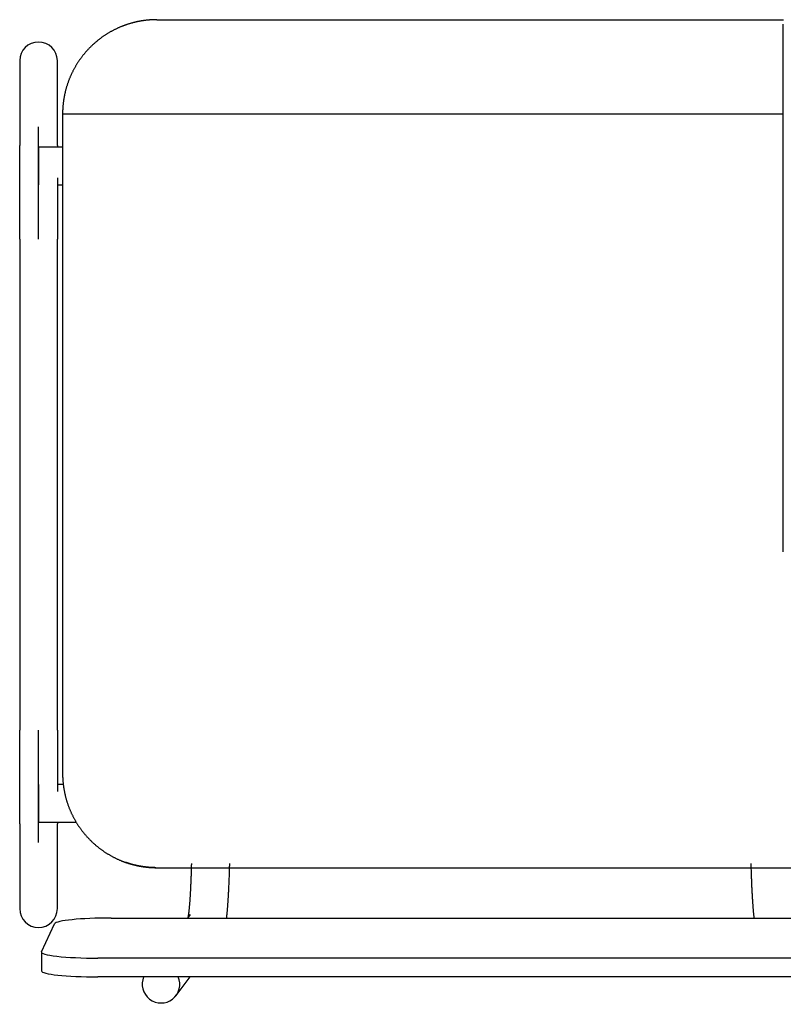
# Model space of a CAD drawing. Header units: metres. Extents: x -1 to 438, y -6 to 53.
# Tile 131 of 149: x 420.144 to 420.55, y 15.12 to 15.643. Entities that reach past the tile are written whole.
import ezdxf

# ---------------------------------------------------------------- set-up
doc = ezdxf.new("R2010")
doc.units = ezdxf.units.M
doc.linetypes.add('CONTINUA', pattern=[0])
doc.layers.add('PA MOBLES ACTUAL', color=7, linetype='CONTINUA', lineweight=25)

msp = doc.modelspace()

# ---------------------------------------------------------------- linework, layer by layer
at = {"layer": 'PA MOBLES ACTUAL', "color": 180, "transparency": 33554687}
for p, q in [((420.21727, 15.64268), (420.5499, 15.64268)), ((420.54976, 15.36033), (420.54976, 15.64033)), ((420.14449, 15.62094), (420.14449, 15.57588)), ((420.16449, 15.57588), (420.16449, 15.62094)), ((420.16727, 15.59268), (420.54976, 15.59268)), ((420.16727, 15.59268), (420.16727, 15.24267)), ((420.15449, 15.52619), (420.15449, 15.58576)), ((420.15449, 15.57507), (420.15449, 15.55507)), ((420.16727, 15.57507), (420.15449, 15.57507)), ((420.16449, 15.55507), (420.16727, 15.55507)), ((420.14449, 15.52619), (420.14449, 15.26569)), ((420.16449, 15.26569), (420.16449, 15.52619)), ((420.15449, 15.20612), (420.15449, 15.26569)), ((420.15449, 15.23681), (420.15449, 15.21681)), ((420.16761, 15.23681), (420.16449, 15.23681)), ((420.14449, 15.216), (420.14449, 15.17094)), ((420.15449, 15.21681), (420.17448, 15.21681)), ((420.16449, 15.17094), (420.16449, 15.216)), ((420.21669, 15.19268), (420.56284, 15.19268)), ((420.21669, 15.19268), (420.56284, 15.19268)), ((420.19301, 15.16597), (420.58593, 15.16597)), ((420.23498, 15.16775), (420.23363, 15.16597)), ((420.15605, 15.14803), (420.16305, 15.16293)), ((420.15601, 15.14787), (420.15601, 15.13792)), ((420.59293, 15.14467), (420.18601, 15.14467)), ((420.59293, 15.13473), (420.18601, 15.13473)), ((420.22746, 15.12478), (420.23501, 15.13473))]:
    msp.add_line(p, q, dxfattribs=at)
for points in [[(420.20535, 15.64124), (420.2051, 15.64117), (420.20485, 15.64111), (420.2046, 15.64104), (420.20435, 15.64098), (420.2041, 15.64091), (420.20385, 15.64084), (420.2036, 15.64077), (420.20335, 15.6407), (420.2031, 15.64063), (420.20285, 15.64055), (420.2026, 15.64048), (420.20235, 15.6404), (420.20211, 15.64032), (420.20186, 15.64024), (420.20161, 15.64016), (420.20137, 15.64008), (420.20112, 15.64), (420.20087, 15.63991), (420.20063, 15.63983), (420.20038, 15.63974), (420.20014, 15.63965), (420.1999, 15.63956), (420.19965, 15.63947), (420.19941, 15.63938), (420.19917, 15.63929), (420.19893, 15.63919), (420.19869, 15.6391), (420.19845, 15.639), (420.19821, 15.6389), (420.19797, 15.6388), (420.19766, 15.63867), (420.19735, 15.63854), (420.19705, 15.63841), (420.19674, 15.63827), (420.19644, 15.63813), (420.19614, 15.63799), (420.19583, 15.63785), (420.19553, 15.63771), (420.19523, 15.63756), (420.19494, 15.63741), (420.19464, 15.63726), (420.19434, 15.63711), (420.19405, 15.63696), (420.19375, 15.6368), (420.19346, 15.63665), (420.19317, 15.63649), (420.19288, 15.63633), (420.19259, 15.63616), (420.1923, 15.636), (420.19202, 15.63583), (420.19173, 15.63566), (420.19145, 15.63549), (420.19117, 15.63532), (420.19089, 15.63515), (420.19061, 15.63498), (420.19033, 15.6348), (420.19005, 15.63462), (420.18978, 15.63444), (420.1895, 15.63426), (420.18923, 15.63408), (420.18896, 15.63389), (420.18869, 15.63371), (420.18842, 15.63352), (420.18816, 15.63333), (420.18789, 15.63314), (420.18763, 15.63294), (420.18737, 15.63275), (420.18711, 15.63256), (420.18685, 15.63236), (420.18659, 15.63216), (420.18634, 15.63196), (420.18608, 15.63176), (420.18583, 15.63156), (420.18558, 15.63135), (420.18533, 15.63115), (420.18509, 15.63094), (420.18484, 15.63074), (420.1846, 15.63053), (420.18436, 15.63032), (420.18412, 15.63011), (420.18388, 15.6299), (420.18364, 15.62968), (420.18341, 15.62947), (420.18318, 15.62925), (420.18295, 15.62904), (420.18272, 15.62882), (420.18249, 15.6286), (420.18227, 15.62838), (420.18204, 15.62816), (420.18182, 15.62794), (420.1816, 15.62772), (420.18139, 15.6275), (420.18117, 15.62727), (420.18095, 15.62705), (420.18074, 15.62682), (420.18053, 15.62659), (420.18032, 15.62636), (420.1801, 15.62613), (420.17989, 15.62589), (420.17968, 15.62565), (420.17948, 15.62541), (420.17927, 15.62517), (420.17906, 15.62493), (420.17886, 15.62469), (420.17866, 15.62444), (420.17845, 15.62419), (420.17825, 15.62395), (420.17805, 15.62369), (420.17785, 15.62344), (420.17766, 15.62319), (420.17746, 15.62293), (420.17727, 15.62268), (420.17707, 15.62242), (420.17688, 15.62216), (420.17669, 15.62189), (420.1765, 15.62163), (420.17632, 15.62136), (420.17613, 15.6211), (420.17595, 15.62083), (420.17576, 15.62056), (420.17558, 15.62029), (420.1754, 15.62001), (420.17523, 15.61974), (420.17505, 15.61946), (420.17487, 15.61919), (420.1747, 15.61891), (420.17453, 15.61863), (420.17436, 15.61835), (420.17419, 15.61806), (420.17403, 15.61778), (420.17386, 15.61749), (420.1737, 15.61721), (420.17354, 15.61692), (420.17338, 15.61663), (420.17322, 15.61634), (420.17307, 15.61605), (420.17291, 15.61575), (420.17276, 15.61546), (420.17261, 15.61517), (420.17246, 15.61487), (420.17232, 15.61457), (420.17217, 15.61427), (420.17203, 15.61397), (420.17189, 15.61367), (420.17175, 15.61337), (420.17162, 15.61307), (420.17148, 15.61277), (420.17135, 15.61246), (420.17122, 15.61216), (420.17109, 15.61185), (420.17096, 15.61154), (420.17084, 15.61123), (420.17072, 15.61092), (420.1706, 15.61061), (420.17048, 15.6103), (420.17036, 15.60999), (420.17025, 15.60968), (420.17014, 15.60937), (420.17003, 15.60905), (420.16992, 15.60874), (420.16981, 15.60842), (420.16971, 15.60811), (420.16961, 15.60779), (420.16951, 15.60747), (420.16941, 15.60715), (420.16932, 15.60684), (420.16922, 15.60652), (420.16913, 15.6062), (420.16904, 15.60588), (420.16896, 15.60556), (420.16887, 15.60524), (420.16879, 15.60492), (420.16871, 15.60459), (420.16863, 15.60427), (420.16856, 15.60395), (420.16848, 15.60363), (420.16841, 15.6033), (420.16834, 15.60298), (420.16827, 15.60266), (420.16821, 15.60233), (420.16815, 15.60201), (420.16809, 15.60169), (420.16803, 15.60136), (420.16797, 15.60104), (420.16792, 15.60072), (420.16787, 15.60039), (420.16782, 15.60007), (420.16777, 15.59974), (420.16773, 15.59942), (420.16768, 15.59909), (420.16764, 15.59877), (420.1676, 15.59845), (420.16757, 15.59812), (420.16753, 15.5978), (420.1675, 15.59748), (420.16747, 15.59715), (420.16744, 15.59683), (420.16742, 15.59651), (420.16739, 15.59619), (420.16737, 15.59587), (420.16735, 15.59554), (420.16733, 15.59522), (420.16732, 15.5949), (420.1673, 15.59458), (420.16729, 15.59426), (420.16728, 15.59395), (420.16728, 15.59363), (420.16727, 15.59331), (420.16727, 15.59299), (420.16727, 15.59268)], [(420.21727, 15.64268), (420.21702, 15.64268), (420.21677, 15.64267), (420.21652, 15.64267), (420.21627, 15.64267), (420.21601, 15.64266), (420.21576, 15.64265), (420.2155, 15.64264), (420.21524, 15.64263), (420.21499, 15.64262), (420.21473, 15.64261), (420.21447, 15.6426), (420.2142, 15.64258), (420.21394, 15.64256), (420.21368, 15.64255), (420.21341, 15.64253), (420.21315, 15.6425), (420.21288, 15.64248), (420.21262, 15.64246), (420.21235, 15.64243), (420.21209, 15.64241), (420.21182, 15.64238), (420.21155, 15.64235), (420.21128, 15.64232), (420.21101, 15.64228), (420.21075, 15.64225), (420.21048, 15.64221), (420.21021, 15.64218), (420.20994, 15.64214), (420.20967, 15.6421), (420.2094, 15.64205), (420.20927, 15.64203), (420.20913, 15.64201), (420.20899, 15.64199), (420.20886, 15.64196), (420.20872, 15.64194), (420.20858, 15.64192), (420.20845, 15.64189), (420.20831, 15.64187), (420.20818, 15.64184), (420.20804, 15.64182), (420.2079, 15.64179), (420.20777, 15.64177), (420.20763, 15.64174), (420.2075, 15.64171), (420.20736, 15.64169), (420.20723, 15.64166), (420.20709, 15.64163), (420.20696, 15.6416), (420.20682, 15.64157), (420.20669, 15.64154), (420.20655, 15.64151), (420.20642, 15.64149), (420.20628, 15.64146), (420.20615, 15.64142), (420.20602, 15.64139), (420.20588, 15.64136), (420.20575, 15.64133), (420.20562, 15.6413), (420.20548, 15.64127), (420.20535, 15.64124)], [(420.14449, 15.52619), (420.14449, 15.52684), (420.14449, 15.52749), (420.14449, 15.52814), (420.14449, 15.52879), (420.14449, 15.52943), (420.14449, 15.53008), (420.14449, 15.53073), (420.14449, 15.53137), (420.14449, 15.53202), (420.14449, 15.53266), (420.14449, 15.5333), (420.14449, 15.53395), (420.14449, 15.53458), (420.14449, 15.53522), (420.14449, 15.53586), (420.14449, 15.53649), (420.14449, 15.53713), (420.14449, 15.53776), (420.14449, 15.53839), (420.14449, 15.53902), (420.14449, 15.53964), (420.14449, 15.54027), (420.14449, 15.54089), (420.14449, 15.54151), (420.14449, 15.54212), (420.14449, 15.54274), (420.14449, 15.54335), (420.14449, 15.54396), (420.14449, 15.54456), (420.14449, 15.54517), (420.14449, 15.54577), (420.14449, 15.54637), (420.14449, 15.54696), (420.14449, 15.54755), (420.14449, 15.54813), (420.14449, 15.54871), (420.14449, 15.54929), (420.14449, 15.54987), (420.14449, 15.55043), (420.14449, 15.551), (420.14449, 15.55156), (420.14449, 15.55212), (420.14449, 15.55267), (420.14449, 15.55322), (420.14449, 15.55376), (420.14449, 15.5543), (420.14449, 15.55483), (420.14449, 15.55536), (420.14449, 15.55588), (420.14449, 15.5564), (420.14449, 15.55692), (420.14449, 15.55743), (420.14449, 15.55793), (420.14449, 15.55843), (420.14449, 15.55892), (420.14449, 15.55941), (420.14449, 15.55989), (420.14449, 15.56037), (420.14449, 15.56084), (420.14449, 15.56131), (420.14449, 15.56171), (420.14449, 15.56211), (420.14449, 15.5625), (420.14449, 15.56289), (420.14449, 15.56327), (420.14449, 15.56365), (420.14449, 15.56403), (420.14449, 15.56439), (420.14449, 15.56476), (420.14449, 15.56512), (420.14449, 15.56547), (420.14449, 15.56582), (420.14449, 15.56616), (420.14449, 15.5665), (420.14449, 15.56683), (420.14449, 15.56716), (420.14449, 15.56748), (420.14449, 15.5678), (420.14449, 15.56811), (420.14449, 15.56842), (420.14449, 15.56872), (420.14449, 15.56901), (420.14449, 15.5693), (420.14449, 15.56959), (420.14449, 15.56987), (420.14449, 15.57014), (420.14449, 15.57041), (420.14449, 15.57067), (420.14449, 15.57093), (420.14449, 15.57118), (420.14449, 15.57142), (420.14449, 15.57166), (420.14449, 15.5719), (420.14449, 15.57212), (420.14449, 15.57235), (420.14449, 15.57256), (420.14449, 15.57277), (420.14449, 15.57297), (420.14449, 15.57317), (420.14449, 15.57336), (420.14449, 15.57355), (420.14449, 15.57373), (420.14449, 15.5739), (420.14449, 15.57406), (420.14449, 15.57422), (420.14449, 15.57438), (420.14449, 15.57453), (420.14449, 15.57467), (420.14449, 15.5748), (420.14449, 15.57493), (420.14449, 15.57506), (420.14449, 15.57517), (420.14449, 15.57528), (420.14449, 15.57539), (420.14449, 15.57549), (420.14449, 15.57558), (420.14449, 15.57566), (420.14449, 15.57574), (420.14449, 15.57581), (420.14449, 15.57588)], [(420.16449, 15.57588), (420.16449, 15.57586), (420.16449, 15.57584), (420.16449, 15.57582), (420.16449, 15.5758), (420.16449, 15.57578), (420.16449, 15.57576), (420.16449, 15.57574), (420.16449, 15.57571), (420.16449, 15.57569), (420.16449, 15.57567), (420.16449, 15.57564), (420.16449, 15.57562), (420.16449, 15.57559), (420.16449, 15.57556), (420.16449, 15.57554), (420.16449, 15.57551), (420.16449, 15.57548), (420.16449, 15.57545), (420.16449, 15.57542), (420.16449, 15.57539), (420.16449, 15.57536), (420.16449, 15.57533), (420.16449, 15.5753), (420.16449, 15.57527), (420.16449, 15.57524), (420.16449, 15.57521), (420.16449, 15.57517), (420.16449, 15.57514), (420.16449, 15.5751), (420.16449, 15.57507)], [(420.16449, 15.55874), (420.16449, 15.55871), (420.16449, 15.55867), (420.16449, 15.55864), (420.16449, 15.5586), (420.16449, 15.55857), (420.16449, 15.55853), (420.16449, 15.5585), (420.16449, 15.55846), (420.16449, 15.55843), (420.16449, 15.55839), (420.16449, 15.55835), (420.16449, 15.55832), (420.16449, 15.55828), (420.16449, 15.55825), (420.16449, 15.55821), (420.16449, 15.55818), (420.16449, 15.55814), (420.16449, 15.55811), (420.16449, 15.55807), (420.16449, 15.55803), (420.16449, 15.558), (420.16449, 15.55796), (420.16449, 15.55793), (420.16449, 15.55789), (420.16449, 15.55786), (420.16449, 15.55782), (420.16449, 15.55778), (420.16449, 15.55775), (420.16449, 15.55771), (420.16449, 15.55768), (420.16449, 15.55723), (420.16449, 15.55678), (420.16449, 15.55633), (420.16449, 15.55588), (420.16449, 15.55542), (420.16449, 15.55496), (420.16449, 15.55449), (420.16449, 15.55402), (420.16449, 15.55355), (420.16449, 15.55307), (420.16449, 15.55259), (420.16449, 15.55211), (420.16449, 15.55162), (420.16449, 15.55113), (420.16449, 15.55064), (420.16449, 15.55014), (420.16449, 15.54964), (420.16449, 15.54914), (420.16449, 15.54863), (420.16449, 15.54813), (420.16449, 15.54761), (420.16449, 15.5471), (420.16449, 15.54658), (420.16449, 15.54606), (420.16449, 15.54554), (420.16449, 15.54502), (420.16449, 15.54449), (420.16449, 15.54396), (420.16449, 15.54343), (420.16449, 15.54289), (420.16449, 15.54235), (420.16449, 15.54181), (420.16449, 15.54127), (420.16449, 15.54073), (420.16449, 15.54019), (420.16449, 15.53964), (420.16449, 15.53909), (420.16449, 15.53854), (420.16449, 15.53799), (420.16449, 15.53744), (420.16449, 15.53689), (420.16449, 15.53633), (420.16449, 15.53578), (420.16449, 15.53522), (420.16449, 15.53466), (420.16449, 15.5341), (420.16449, 15.53354), (420.16449, 15.53298), (420.16449, 15.53242), (420.16449, 15.53185), (420.16449, 15.53129), (420.16449, 15.53073), (420.16449, 15.53016), (420.16449, 15.52959), (420.16449, 15.52903), (420.16449, 15.52846), (420.16449, 15.52789), (420.16449, 15.52732), (420.16449, 15.52675), (420.16449, 15.52619)], [(420.14449, 15.216), (420.14449, 15.21607), (420.14449, 15.21616), (420.14449, 15.21625), (420.14449, 15.21635), (420.14449, 15.21646), (420.14449, 15.21658), (420.14449, 15.2167), (420.14449, 15.21684), (420.14449, 15.21698), (420.14449, 15.21713), (420.14449, 15.21729), (420.14449, 15.21745), (420.14449, 15.21763), (420.14449, 15.21781), (420.14449, 15.218), (420.14449, 15.2182), (420.14449, 15.21841), (420.14449, 15.21862), (420.14449, 15.21885), (420.14449, 15.21908), (420.14449, 15.21932), (420.14449, 15.21956), (420.14449, 15.21982), (420.14449, 15.22008), (420.14449, 15.22035), (420.14449, 15.22063), (420.14449, 15.22091), (420.14449, 15.2212), (420.14449, 15.2215), (420.14449, 15.22181), (420.14449, 15.22213), (420.14449, 15.22245), (420.14449, 15.22278), (420.14449, 15.22312), (420.14449, 15.22346), (420.14449, 15.22381), (420.14449, 15.22417), (420.14449, 15.22454), (420.14449, 15.22491), (420.14449, 15.22529), (420.14449, 15.22567), (420.14449, 15.22606), (420.14449, 15.22646), (420.14449, 15.22687), (420.14449, 15.22728), (420.14449, 15.2277), (420.14449, 15.22812), (420.14449, 15.22855), (420.14449, 15.22899), (420.14449, 15.22943), (420.14449, 15.22988), (420.14449, 15.23034), (420.14449, 15.2308), (420.14449, 15.23127), (420.14449, 15.23174), (420.14449, 15.23222), (420.14449, 15.23271), (420.14449, 15.2332), (420.14449, 15.2337), (420.14449, 15.2342), (420.14449, 15.23464), (420.14449, 15.23509), (420.14449, 15.23554), (420.14449, 15.236), (420.14449, 15.23646), (420.14449, 15.23692), (420.14449, 15.23739), (420.14449, 15.23786), (420.14449, 15.23833), (420.14449, 15.23881), (420.14449, 15.23929), (420.14449, 15.23977), (420.14449, 15.24026), (420.14449, 15.24075), (420.14449, 15.24124), (420.14449, 15.24173), (420.14449, 15.24223), (420.14449, 15.24274), (420.14449, 15.24324), (420.14449, 15.24375), (420.14449, 15.24426), (420.14449, 15.24478), (420.14449, 15.24529), (420.14449, 15.24581), (420.14449, 15.24633), (420.14449, 15.24686), (420.14449, 15.24739), (420.14449, 15.24792), (420.14449, 15.24845), (420.14449, 15.24898), (420.14449, 15.24952), (420.14449, 15.25006), (420.14449, 15.2506), (420.14449, 15.25115), (420.14449, 15.25169), (420.14449, 15.25224), (420.14449, 15.25278), (420.14449, 15.25333), (420.14449, 15.25388), (420.14449, 15.25444), (420.14449, 15.25499), (420.14449, 15.25554), (420.14449, 15.2561), (420.14449, 15.25666), (420.14449, 15.25721), (420.14449, 15.25777), (420.14449, 15.25833), (420.14449, 15.2589), (420.14449, 15.25946), (420.14449, 15.26002), (420.14449, 15.26059), (420.14449, 15.26115), (420.14449, 15.26172), (420.14449, 15.26228), (420.14449, 15.26285), (420.14449, 15.26342), (420.14449, 15.26398), (420.14449, 15.26455), (420.14449, 15.26512), (420.14449, 15.26569)], [(420.16449, 15.26569), (420.16449, 15.26504), (420.16449, 15.26439), (420.16449, 15.26374), (420.16449, 15.26309), (420.16449, 15.26244), (420.16449, 15.26179), (420.16449, 15.26115), (420.16449, 15.2605), (420.16449, 15.25986), (420.16449, 15.25921), (420.16449, 15.25857), (420.16449, 15.25793), (420.16449, 15.25729), (420.16449, 15.25665), (420.16449, 15.25602), (420.16449, 15.25538), (420.16449, 15.25475), (420.16449, 15.25412), (420.16449, 15.25349), (420.16449, 15.25286), (420.16449, 15.25223), (420.16449, 15.25161), (420.16449, 15.25099), (420.16449, 15.25037), (420.16449, 15.24975), (420.16449, 15.24914), (420.16449, 15.24853), (420.16449, 15.24792), (420.16449, 15.24731), (420.16449, 15.24671), (420.16449, 15.24621), (420.16449, 15.24572), (420.16449, 15.24523), (420.16449, 15.24475), (420.16449, 15.24427), (420.16449, 15.24378), (420.16449, 15.24331), (420.16449, 15.24283), (420.16449, 15.24236), (420.16449, 15.24189), (420.16449, 15.24142), (420.16449, 15.24096), (420.16449, 15.2405), (420.16449, 15.24004), (420.16449, 15.23958), (420.16449, 15.23913), (420.16449, 15.23868), (420.16449, 15.23823), (420.16449, 15.23779), (420.16449, 15.23735), (420.16449, 15.23691), (420.16449, 15.23648), (420.16449, 15.23605), (420.16449, 15.23562), (420.16449, 15.2352), (420.16449, 15.23478), (420.16449, 15.23436), (420.16449, 15.23395), (420.16449, 15.23354), (420.16449, 15.23313)], [(420.16727, 15.24267), (420.16727, 15.24236), (420.16727, 15.24204), (420.16728, 15.24173), (420.16728, 15.24141), (420.16729, 15.24109), (420.1673, 15.24078), (420.16732, 15.24046), (420.16733, 15.24014), (420.16735, 15.23982), (420.16737, 15.2395), (420.16739, 15.23918), (420.16741, 15.23886), (420.16744, 15.23854), (420.16747, 15.23822), (420.1675, 15.2379), (420.16753, 15.23757), (420.16756, 15.23725), (420.1676, 15.23693), (420.16764, 15.23661), (420.16768, 15.23628), (420.16772, 15.23596), (420.16777, 15.23564), (420.16781, 15.23531), (420.16786, 15.23499), (420.16791, 15.23467), (420.16797, 15.23434), (420.16802, 15.23402), (420.16808, 15.2337), (420.16814, 15.23337), (420.1682, 15.23305), (420.16827, 15.23273), (420.16833, 15.23241), (420.1684, 15.23208), (420.16847, 15.23176), (420.16855, 15.23144), (420.16862, 15.23112), (420.1687, 15.23079), (420.16878, 15.23047), (420.16886, 15.23015), (420.16895, 15.22983), (420.16903, 15.22951), (420.16912, 15.22919), (420.16921, 15.22887), (420.1693, 15.22855), (420.1694, 15.22823), (420.1695, 15.22791), (420.1696, 15.2276), (420.1697, 15.22728), (420.1698, 15.22696), (420.16991, 15.22665), (420.17001, 15.22633), (420.17012, 15.22602), (420.17024, 15.2257), (420.17035, 15.22539), (420.17047, 15.22508), (420.17059, 15.22476), (420.17071, 15.22445), (420.17083, 15.22414), (420.17095, 15.22383), (420.17108, 15.22352), (420.17121, 15.22322), (420.17134, 15.22291), (420.17147, 15.2226), (420.17161, 15.2223), (420.17174, 15.22199), (420.17188, 15.22169), (420.17202, 15.22139), (420.17217, 15.22109), (420.17231, 15.22079), (420.17246, 15.22049), (420.17261, 15.22019), (420.17276, 15.21989), (420.17291, 15.2196), (420.17307, 15.2193), (420.17322, 15.21901), (420.17338, 15.21872), (420.17354, 15.21843), (420.1737, 15.21813), (420.17387, 15.21785), (420.17403, 15.21756), (420.1742, 15.21727), (420.17437, 15.21699), (420.17454, 15.2167), (420.17471, 15.21642), (420.17489, 15.21614), (420.17507, 15.21586), (420.17524, 15.21558), (420.17542, 15.2153), (420.17561, 15.21503), (420.17579, 15.21476), (420.17597, 15.21448), (420.17616, 15.21421), (420.17635, 15.21394), (420.17654, 15.21367), (420.17673, 15.21341), (420.17692, 15.21314), (420.17711, 15.21288), (420.17731, 15.21262), (420.17751, 15.21236), (420.17771, 15.2121), (420.17791, 15.21184), (420.17811, 15.21159), (420.17831, 15.21133), (420.17851, 15.21108), (420.17872, 15.21083), (420.17893, 15.21058), (420.17913, 15.21034), (420.17934, 15.21009), (420.17955, 15.20985), (420.17976, 15.20961), (420.17998, 15.20937), (420.18019, 15.20913), (420.18041, 15.20889), (420.18062, 15.20866), (420.18084, 15.20843), (420.18106, 15.2082), (420.18128, 15.20797), (420.1815, 15.20774), (420.18172, 15.20751), (420.18194, 15.20729), (420.18216, 15.20707), (420.18239, 15.20685), (420.18261, 15.20663), (420.18284, 15.20641), (420.18307, 15.2062), (420.1833, 15.20598), (420.18354, 15.20577), (420.18377, 15.20555), (420.18401, 15.20534), (420.18425, 15.20513), (420.18449, 15.20492), (420.18473, 15.20471), (420.18498, 15.2045), (420.18522, 15.20429), (420.18547, 15.20409), (420.18572, 15.20388), (420.18597, 15.20368), (420.18623, 15.20348), (420.18648, 15.20328), (420.18674, 15.20308), (420.18699, 15.20288), (420.18725, 15.20268), (420.18752, 15.20249), (420.18778, 15.2023), (420.18804, 15.2021), (420.18831, 15.20191), (420.18858, 15.20173), (420.18884, 15.20154), (420.18912, 15.20135), (420.18939, 15.20117), (420.18966, 15.20099), (420.18994, 15.20081), (420.19021, 15.20063), (420.19049, 15.20045), (420.19077, 15.20027), (420.19105, 15.2001), (420.19133, 15.19993), (420.19161, 15.19976), (420.1919, 15.19959), (420.19219, 15.19942), (420.19247, 15.19926), (420.19276, 15.19909), (420.19305, 15.19893), (420.19334, 15.19877), (420.19363, 15.19861), (420.19393, 15.19846), (420.19422, 15.1983), (420.19452, 15.19815), (420.19481, 15.198), (420.19511, 15.19785), (420.19541, 15.19771), (420.19571, 15.19756), (420.19601, 15.19742), (420.19631, 15.19728), (420.19661, 15.19714), (420.19692, 15.197), (420.19722, 15.19687), (420.19753, 15.19674), (420.19783, 15.1966), (420.19814, 15.19648), (420.19823, 15.19644), (420.19832, 15.1964), (420.19842, 15.19636), (420.19851, 15.19633), (420.1986, 15.19629), (420.19869, 15.19625), (420.19878, 15.19622), (420.19887, 15.19618), (420.19896, 15.19614), (420.19906, 15.19611), (420.19915, 15.19607), (420.19924, 15.19604), (420.19933, 15.196), (420.19942, 15.19597), (420.19952, 15.19593), (420.19961, 15.1959), (420.1997, 15.19586), (420.19979, 15.19583), (420.19989, 15.19579), (420.19998, 15.19576), (420.20007, 15.19572), (420.20016, 15.19569), (420.20026, 15.19566), (420.20035, 15.19562), (420.20044, 15.19559), (420.20053, 15.19556), (420.20063, 15.19552), (420.20072, 15.19549), (420.20081, 15.19546), (420.20091, 15.19543)], [(420.16449, 15.21681), (420.16449, 15.21677), (420.16449, 15.21674), (420.16449, 15.2167), (420.16449, 15.21667), (420.16449, 15.21664), (420.16449, 15.2166), (420.16449, 15.21657), (420.16449, 15.21654), (420.16449, 15.21651), (420.16449, 15.21648), (420.16449, 15.21645), (420.16449, 15.21642), (420.16449, 15.21639), (420.16449, 15.21637), (420.16449, 15.21634), (420.16449, 15.21631), (420.16449, 15.21629), (420.16449, 15.21626), (420.16449, 15.21623), (420.16449, 15.21621), (420.16449, 15.21619), (420.16449, 15.21616), (420.16449, 15.21614), (420.16449, 15.21612), (420.16449, 15.2161), (420.16449, 15.21607), (420.16449, 15.21605), (420.16449, 15.21603), (420.16449, 15.21601), (420.16449, 15.216)], [(420.20091, 15.19543), (420.20093, 15.19542), (420.20096, 15.19541), (420.20098, 15.1954), (420.20101, 15.19539), (420.20103, 15.19538), (420.20106, 15.19538), (420.20108, 15.19537), (420.20111, 15.19536), (420.20113, 15.19535), (420.20115, 15.19534), (420.20118, 15.19533), (420.2012, 15.19532), (420.20123, 15.19532), (420.20125, 15.19531), (420.20128, 15.1953), (420.2013, 15.19529), (420.20133, 15.19528), (420.20135, 15.19527), (420.20138, 15.19527), (420.2014, 15.19526), (420.20143, 15.19525), (420.20145, 15.19524), (420.20148, 15.19523), (420.2015, 15.19523), (420.20152, 15.19522), (420.20155, 15.19521), (420.20157, 15.1952), (420.2016, 15.19519), (420.20162, 15.19518), (420.20165, 15.19518), (420.2018, 15.19513), (420.20195, 15.19508), (420.20211, 15.19503), (420.20227, 15.19498), (420.20242, 15.19493), (420.20258, 15.19488), (420.20274, 15.19483), (420.2029, 15.19478), (420.20306, 15.19473), (420.20322, 15.19469), (420.20339, 15.19464), (420.20355, 15.19459), (420.20371, 15.19455), (420.20388, 15.1945), (420.20404, 15.19446), (420.20421, 15.19441), (420.20438, 15.19437), (420.20454, 15.19432), (420.20471, 15.19428), (420.20488, 15.19423), (420.20505, 15.19419), (420.20521, 15.19415), (420.20538, 15.19411), (420.20555, 15.19407), (420.20572, 15.19403), (420.20589, 15.19398), (420.20606, 15.19395), (420.20623, 15.19391), (420.2064, 15.19387), (420.20657, 15.19383), (420.20674, 15.19379), (420.20692, 15.19376), (420.20709, 15.19372), (420.20726, 15.19369), (420.20743, 15.19365), (420.2076, 15.19362), (420.20777, 15.19358), (420.20794, 15.19355), (420.20811, 15.19352), (420.20828, 15.19349), (420.20845, 15.19346), (420.20862, 15.19343), (420.20879, 15.1934), (420.20895, 15.19337), (420.20912, 15.19334), (420.20929, 15.19332), (420.20946, 15.19329), (420.20962, 15.19326), (420.20979, 15.19324), (420.20995, 15.19321), (420.21012, 15.19319), (420.21028, 15.19316), (420.21045, 15.19314), (420.21061, 15.19312), (420.21077, 15.1931), (420.21093, 15.19308), (420.21109, 15.19306), (420.21125, 15.19304), (420.21141, 15.19302), (420.21157, 15.193), (420.21169, 15.19299), (420.21182, 15.19297), (420.21195, 15.19296), (420.21208, 15.19294), (420.21222, 15.19293), (420.21235, 15.19292), (420.21249, 15.1929), (420.21262, 15.19289), (420.21276, 15.19288), (420.21289, 15.19287), (420.21303, 15.19286), (420.21317, 15.19284), (420.21331, 15.19283), (420.21345, 15.19282), (420.21359, 15.19281), (420.21373, 15.1928), (420.21387, 15.19279), (420.214, 15.19278), (420.21414, 15.19277), (420.21428, 15.19276), (420.21442, 15.19276), (420.21455, 15.19275), (420.21469, 15.19274), (420.21482, 15.19273), (420.21496, 15.19273), (420.21509, 15.19272), (420.21522, 15.19272), (420.21535, 15.19271), (420.21548, 15.19271), (420.21561, 15.1927), (420.21562, 15.1927), (420.21564, 15.1927), (420.21565, 15.1927), (420.21567, 15.1927), (420.21568, 15.1927), (420.2157, 15.1927), (420.21571, 15.1927), (420.21573, 15.1927), (420.21574, 15.1927), (420.21576, 15.1927), (420.21577, 15.1927), (420.21579, 15.1927), (420.2158, 15.1927), (420.21582, 15.19269), (420.21584, 15.19269), (420.21585, 15.19269), (420.21587, 15.19269), (420.21588, 15.19269), (420.2159, 15.19269), (420.21592, 15.19269), (420.21593, 15.19269), (420.21595, 15.19269), (420.21596, 15.19269), (420.21598, 15.19269), (420.216, 15.19269), (420.21601, 15.19269), (420.21603, 15.19269), (420.21604, 15.19269), (420.21606, 15.19269), (420.21608, 15.19269), (420.21609, 15.19269), (420.21611, 15.19269), (420.21612, 15.19269), (420.21614, 15.19269), (420.21616, 15.19269), (420.21617, 15.19269), (420.21619, 15.19269), (420.2162, 15.19268), (420.21622, 15.19268), (420.21624, 15.19268), (420.21625, 15.19268), (420.21627, 15.19268), (420.21628, 15.19268), (420.2163, 15.19268), (420.21631, 15.19268), (420.21633, 15.19268), (420.21634, 15.19268), (420.21636, 15.19268), (420.21638, 15.19268), (420.21639, 15.19268), (420.21641, 15.19268), (420.21642, 15.19268), (420.21644, 15.19268), (420.21645, 15.19268), (420.21647, 15.19268), (420.21648, 15.19268), (420.21649, 15.19268), (420.21651, 15.19268), (420.21652, 15.19268), (420.21654, 15.19268), (420.21654, 15.19268), (420.21655, 15.19268), (420.21655, 15.19268), (420.21656, 15.19268), (420.21656, 15.19268), (420.21657, 15.19268), (420.21657, 15.19268), (420.21657, 15.19268), (420.21658, 15.19268), (420.21658, 15.19268), (420.21659, 15.19268), (420.21659, 15.19268), (420.2166, 15.19268), (420.2166, 15.19268), (420.21661, 15.19268), (420.21661, 15.19268), (420.21662, 15.19268), (420.21662, 15.19268), (420.21663, 15.19268), (420.21663, 15.19268), (420.21663, 15.19268), (420.21664, 15.19268), (420.21664, 15.19268), (420.21665, 15.19268), (420.21665, 15.19268), (420.21666, 15.19268), (420.21666, 15.19268), (420.21666, 15.19268), (420.21667, 15.19268), (420.21669, 15.19268)], [(420.20243, 15.19493), (420.20238, 15.19494), (420.20233, 15.19496), (420.20228, 15.19497), (420.20222, 15.19499), (420.20217, 15.19501), (420.20212, 15.19502), (420.20207, 15.19504), (420.20202, 15.19506), (420.20197, 15.19507), (420.20192, 15.19509), (420.20187, 15.1951), (420.20182, 15.19512), (420.20177, 15.19514), (420.20172, 15.19515), (420.20167, 15.19517), (420.20161, 15.19519), (420.20156, 15.1952), (420.20151, 15.19522), (420.20146, 15.19524), (420.20141, 15.19525), (420.20136, 15.19527), (420.20131, 15.19529), (420.20126, 15.19531), (420.20121, 15.19532), (420.20116, 15.19534), (420.20111, 15.19536), (420.20106, 15.19537), (420.20101, 15.19539), (420.20096, 15.19541), (420.20091, 15.19543)], [(420.21667, 15.19268), (420.21667, 15.19268), (420.21666, 15.19268), (420.21666, 15.19268), (420.21666, 15.19268), (420.21665, 15.19268), (420.21665, 15.19268), (420.21664, 15.19268), (420.21664, 15.19268), (420.21663, 15.19268), (420.21663, 15.19268), (420.21663, 15.19268), (420.21662, 15.19268), (420.21662, 15.19268), (420.21661, 15.19268), (420.21661, 15.19268), (420.2166, 15.19268), (420.2166, 15.19268), (420.21659, 15.19268), (420.21659, 15.19268), (420.21658, 15.19268), (420.21658, 15.19268), (420.21657, 15.19268), (420.21657, 15.19268), (420.21657, 15.19268), (420.21656, 15.19268), (420.21656, 15.19268), (420.21655, 15.19268), (420.21655, 15.19268), (420.21654, 15.19268), (420.21654, 15.19268), (420.21652, 15.19268), (420.21651, 15.19268), (420.21649, 15.19268), (420.21648, 15.19268), (420.21647, 15.19268), (420.21645, 15.19268), (420.21644, 15.19268), (420.21642, 15.19268), (420.21641, 15.19268), (420.21639, 15.19268), (420.21638, 15.19268), (420.21636, 15.19268), (420.21634, 15.19268), (420.21633, 15.19268), (420.21631, 15.19268), (420.2163, 15.19268), (420.21628, 15.19268), (420.21627, 15.19268), (420.21625, 15.19268), (420.21624, 15.19268), (420.21622, 15.19268), (420.2162, 15.19268), (420.21619, 15.19269), (420.21617, 15.19269), (420.21616, 15.19269), (420.21614, 15.19269), (420.21612, 15.19269), (420.21611, 15.19269), (420.21609, 15.19269), (420.21608, 15.19269), (420.21606, 15.19269), (420.21604, 15.19269), (420.21603, 15.19269), (420.21601, 15.19269), (420.216, 15.19269), (420.21598, 15.19269), (420.21596, 15.19269), (420.21595, 15.19269), (420.21593, 15.19269), (420.21592, 15.19269), (420.2159, 15.19269), (420.21588, 15.19269), (420.21587, 15.19269), (420.21585, 15.19269), (420.21584, 15.19269), (420.21582, 15.19269), (420.2158, 15.1927), (420.21579, 15.1927), (420.21577, 15.1927), (420.21576, 15.1927), (420.21574, 15.1927), (420.21573, 15.1927), (420.21571, 15.1927), (420.2157, 15.1927), (420.21568, 15.1927), (420.21567, 15.1927), (420.21565, 15.1927), (420.21564, 15.1927), (420.21562, 15.1927), (420.21561, 15.1927), (420.21548, 15.19271), (420.21535, 15.19271), (420.21522, 15.19272), (420.21509, 15.19272), (420.21496, 15.19273), (420.21482, 15.19273), (420.21469, 15.19274), (420.21455, 15.19275), (420.21442, 15.19276), (420.21428, 15.19276), (420.21414, 15.19277), (420.214, 15.19278), (420.21387, 15.19279), (420.21373, 15.1928), (420.21359, 15.19281), (420.21345, 15.19282), (420.21331, 15.19283), (420.21317, 15.19284), (420.21303, 15.19286), (420.21289, 15.19287), (420.21276, 15.19288), (420.21262, 15.19289), (420.21249, 15.1929), (420.21235, 15.19292), (420.21222, 15.19293), (420.21208, 15.19294), (420.21195, 15.19296), (420.21182, 15.19297), (420.21169, 15.19299), (420.21157, 15.193), (420.21141, 15.19302), (420.21125, 15.19304), (420.21109, 15.19306), (420.21093, 15.19308), (420.21077, 15.1931), (420.21061, 15.19312), (420.21045, 15.19314), (420.21028, 15.19316), (420.21012, 15.19319), (420.20995, 15.19321), (420.20979, 15.19324), (420.20962, 15.19326), (420.20946, 15.19329), (420.20929, 15.19332), (420.20912, 15.19334), (420.20895, 15.19337), (420.20879, 15.1934), (420.20862, 15.19343), (420.20845, 15.19346), (420.20828, 15.19349), (420.20811, 15.19352), (420.20794, 15.19355), (420.20777, 15.19358), (420.2076, 15.19362), (420.20743, 15.19365), (420.20726, 15.19369), (420.20709, 15.19372), (420.20692, 15.19376), (420.20674, 15.19379), (420.20657, 15.19383), (420.20643, 15.19386), (420.20629, 15.19389), (420.20615, 15.19393), (420.20601, 15.19396), (420.20587, 15.19399), (420.20572, 15.19402), (420.20558, 15.19406), (420.20544, 15.19409), (420.2053, 15.19413), (420.20516, 15.19416), (420.20502, 15.1942), (420.20488, 15.19423), (420.20474, 15.19427), (420.2046, 15.19431), (420.20446, 15.19434), (420.20432, 15.19438), (420.20418, 15.19442), (420.20405, 15.19445), (420.20391, 15.19449), (420.20377, 15.19453), (420.20364, 15.19457), (420.2035, 15.19461), (420.20336, 15.19465), (420.20323, 15.19469), (420.20309, 15.19472), (420.20296, 15.19476), (420.20283, 15.1948), (420.20269, 15.19485), (420.20256, 15.19489), (420.20243, 15.19493)], [(420.23397, 15.16642), (420.23398, 15.16647), (420.23399, 15.16653), (420.234, 15.16659), (420.23401, 15.16665), (420.23402, 15.16671), (420.23403, 15.16678), (420.23404, 15.16684), (420.23405, 15.16691), (420.23406, 15.16698), (420.23407, 15.16705), (420.23408, 15.16712), (420.2341, 15.1672), (420.23411, 15.16728), (420.23412, 15.16736), (420.23413, 15.16744), (420.23414, 15.16752), (420.23416, 15.1676), (420.23417, 15.16769), (420.23418, 15.16778), (420.23419, 15.16787), (420.23421, 15.16796), (420.23422, 15.16806), (420.23423, 15.16815), (420.23424, 15.16825), (420.23426, 15.16835), (420.23427, 15.16845), (420.23428, 15.16856), (420.2343, 15.16866), (420.23431, 15.16877), (420.23432, 15.16888), (420.23435, 15.16909), (420.23437, 15.16931), (420.2344, 15.16954), (420.23443, 15.16977), (420.23445, 15.17001), (420.23448, 15.17026), (420.2345, 15.17051), (420.23453, 15.17077), (420.23456, 15.17104), (420.23458, 15.17131), (420.23461, 15.17159), (420.23464, 15.17187), (420.23466, 15.17217), (420.23469, 15.17247), (420.23472, 15.17277), (420.23474, 15.17309), (420.23477, 15.1734), (420.2348, 15.17373), (420.23482, 15.17406), (420.23485, 15.1744), (420.23488, 15.17475), (420.2349, 15.1751), (420.23493, 15.17547), (420.23496, 15.17583), (420.23498, 15.17621), (420.23501, 15.17659), (420.23503, 15.17697), (420.23506, 15.17737), (420.23509, 15.17777), (420.23511, 15.17818), (420.23514, 15.17862), (420.23516, 15.17907), (420.23519, 15.17952), (420.23522, 15.17998), (420.23524, 15.18045), (420.23527, 15.18092), (420.23529, 15.18139), (420.23532, 15.18187), (420.23534, 15.18235), (420.23536, 15.18284), (420.23539, 15.18333), (420.23541, 15.18383), (420.23543, 15.18433), (420.23545, 15.18483), (420.23548, 15.18534), (420.2355, 15.18586), (420.23552, 15.18638), (420.23554, 15.1869), (420.23556, 15.18742), (420.23558, 15.18795), (420.2356, 15.18849), (420.23561, 15.18903), (420.23563, 15.18957), (420.23565, 15.19011), (420.23567, 15.19066), (420.23568, 15.19121), (420.2357, 15.19177), (420.23572, 15.19233), (420.23573, 15.19289), (420.23575, 15.19345), (420.23575, 15.1935), (420.23575, 15.19355), (420.23575, 15.1936), (420.23575, 15.19365), (420.23575, 15.1937), (420.23575, 15.19375), (420.23576, 15.1938), (420.23576, 15.19385), (420.23576, 15.19389), (420.23576, 15.19394), (420.23576, 15.19399), (420.23576, 15.19404), (420.23576, 15.19409), (420.23576, 15.19414), (420.23577, 15.19419), (420.23577, 15.19424), (420.23577, 15.19429), (420.23577, 15.19434), (420.23577, 15.19438), (420.23577, 15.19443), (420.23577, 15.19448), (420.23577, 15.19453), (420.23578, 15.19458), (420.23578, 15.19463), (420.23578, 15.19468), (420.23578, 15.19473), (420.23578, 15.19478), (420.23578, 15.19483), (420.23578, 15.19488), (420.23578, 15.19493)], [(420.25579, 15.19493), (420.25579, 15.19483), (420.25579, 15.19473), (420.25578, 15.19463), (420.25578, 15.19453), (420.25578, 15.19444), (420.25578, 15.19434), (420.25577, 15.19424), (420.25577, 15.19414), (420.25577, 15.19405), (420.25577, 15.19395), (420.25576, 15.19385), (420.25576, 15.19375), (420.25576, 15.19366), (420.25576, 15.19356), (420.25575, 15.19346), (420.25575, 15.19336), (420.25575, 15.19327), (420.25575, 15.19317), (420.25574, 15.19307), (420.25574, 15.19298), (420.25574, 15.19288), (420.25574, 15.19278), (420.25573, 15.19268), (420.25573, 15.19259), (420.25573, 15.19249), (420.25573, 15.19239), (420.25572, 15.1923), (420.25572, 15.1922), (420.25572, 15.19211), (420.25572, 15.19201), (420.2557, 15.19139), (420.25568, 15.19077), (420.25566, 15.19015), (420.25564, 15.18954), (420.25562, 15.18894), (420.2556, 15.18834), (420.25558, 15.18774), (420.25556, 15.18714), (420.25554, 15.18655), (420.25552, 15.18597), (420.25549, 15.18539), (420.25547, 15.18481), (420.25545, 15.18424), (420.25542, 15.18367), (420.2554, 15.18311), (420.25537, 15.18255), (420.25535, 15.182), (420.25532, 15.18145), (420.25529, 15.18091), (420.25527, 15.18037), (420.25524, 15.17984), (420.25521, 15.17931), (420.25518, 15.17879), (420.25515, 15.17827), (420.25512, 15.17775), (420.25509, 15.17725), (420.25506, 15.17674), (420.25503, 15.17625), (420.255, 15.17575), (420.25496, 15.17527), (420.25494, 15.17487), (420.25491, 15.17447), (420.25488, 15.17409), (420.25486, 15.17371), (420.25483, 15.17334), (420.2548, 15.17297), (420.25478, 15.17262), (420.25475, 15.17226), (420.25473, 15.17192), (420.2547, 15.17158), (420.25467, 15.17125), (420.25465, 15.17092), (420.25462, 15.1706), (420.25459, 15.17028), (420.25457, 15.16997), (420.25454, 15.16967), (420.25452, 15.16937), (420.25449, 15.16908), (420.25446, 15.16879), (420.25444, 15.16851), (420.25441, 15.16824), (420.25438, 15.16797), (420.25436, 15.1677), (420.25433, 15.16744), (420.2543, 15.16719), (420.25428, 15.16694), (420.25425, 15.16669), (420.25422, 15.16645), (420.25419, 15.16621), (420.25417, 15.16598)], [(420.53254, 15.19493), (420.53254, 15.19483), (420.53254, 15.19473), (420.53254, 15.19463), (420.53255, 15.19453), (420.53255, 15.19444), (420.53255, 15.19434), (420.53255, 15.19424), (420.53256, 15.19414), (420.53256, 15.19405), (420.53256, 15.19395), (420.53256, 15.19385), (420.53257, 15.19375), (420.53257, 15.19366), (420.53257, 15.19356), (420.53257, 15.19346), (420.53258, 15.19336), (420.53258, 15.19327), (420.53258, 15.19317), (420.53258, 15.19307), (420.53259, 15.19298), (420.53259, 15.19288), (420.53259, 15.19278), (420.53259, 15.19268), (420.5326, 15.19259), (420.5326, 15.19249), (420.5326, 15.19239), (420.5326, 15.1923), (420.53261, 15.1922), (420.53261, 15.19211), (420.53261, 15.19201), (420.53263, 15.19139), (420.53265, 15.19077), (420.53267, 15.19015), (420.53269, 15.18954), (420.5327, 15.18894), (420.53272, 15.18834), (420.53275, 15.18774), (420.53277, 15.18714), (420.53279, 15.18655), (420.53281, 15.18597), (420.53283, 15.18539), (420.53286, 15.18481), (420.53288, 15.18424), (420.53291, 15.18367), (420.53293, 15.18311), (420.53296, 15.18255), (420.53298, 15.182), (420.53301, 15.18145), (420.53303, 15.18091), (420.53306, 15.18037), (420.53309, 15.17984), (420.53312, 15.17931), (420.53315, 15.17879), (420.53318, 15.17827), (420.53321, 15.17775), (420.53324, 15.17725), (420.53327, 15.17674), (420.5333, 15.17625), (420.53333, 15.17575), (420.53336, 15.17527), (420.53339, 15.17487), (420.53342, 15.17447), (420.53344, 15.17409), (420.53347, 15.17371), (420.5335, 15.17334), (420.53352, 15.17297), (420.53355, 15.17262), (420.53358, 15.17226), (420.5336, 15.17192), (420.53363, 15.17158), (420.53365, 15.17125), (420.53368, 15.17092), (420.53371, 15.1706), (420.53373, 15.17028), (420.53376, 15.16997), (420.53379, 15.16967), (420.53381, 15.16937), (420.53384, 15.16908), (420.53387, 15.16879), (420.53389, 15.16851), (420.53392, 15.16824), (420.53394, 15.16797), (420.53397, 15.1677), (420.534, 15.16744), (420.53403, 15.16719), (420.53405, 15.16694), (420.53408, 15.16669), (420.53411, 15.16645), (420.53413, 15.16621), (420.53416, 15.16598)]]:
    msp.add_lwpolyline(points, dxfattribs=at)
for start, end in [(180, 270), (270, 0)]:
    msp.add_arc((420.15449, 15.17094), 0.01, start, end, dxfattribs=at)
for centre, major_axis, ratio, start_param, end_param in [((420.15449, 15.62094), (-0.01, 0), 0.987805, 4.712389, 6.283185), ((420.15449, 15.62094), (-0.01, 0), 0.987805, 3.141593, 4.712389), ((420.19301, 15.16277), (0.03, 0), 0.106466, 1.570796, 3.091634), ((420.18601, 15.14787), (-0.03, 0), 0.106466, 6.233227, 7.853982), ((420.18601, 15.13792), (-0.03, 0), 0.106466, 0, 1.570796), ((420.21949, 15.13083), (-0.00796, 0.00605), 0.993992, 0.250094, 4.196569)]:
    msp.add_ellipse(centre, major_axis=major_axis, ratio=ratio, start_param=start_param, end_param=end_param, dxfattribs=at)

doc.saveas('drawing.dxf')
